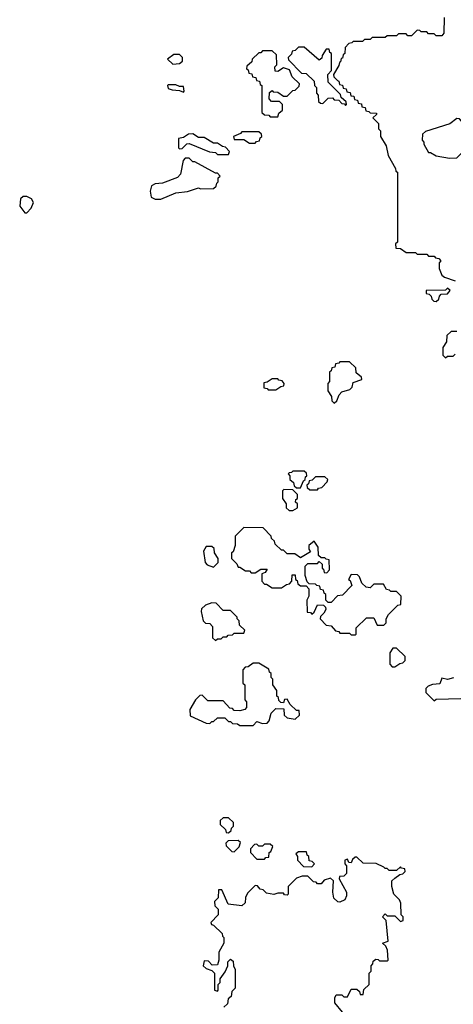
# Model space of a CAD drawing. Extents: x 2889633 to 3052318, y 540750 to 918690.
# Tile 182 of 256: x 2899058 to 2901356, y 731110 to 736335. Entities that reach past the tile are written whole.
import ezdxf

# ---------------------------------------------------------------- set-up
doc = ezdxf.new("R2010")
doc.units = 0

msp = doc.modelspace()

# ---------------------------------------------------------------- linework, layer by layer
at = {"layer": '0CON02XD'}
for points in [[(2901307, 736347), (2901306.1, 736263.9), (2901295, 736250), (2901265, 736250), (2901255, 736260), (2901225, 736260), (2901215, 736270), (2901185, 736270), (2901178.3, 736278.3), (2901165, 736280), (2901135, 736250), (2901115, 736250), (2901105, 736260), (2901065, 736260), (2901055, 736250), (2901005, 736250), (2900995, 736240), (2900925, 736240), (2900915, 736230), (2900885, 736230), (2900875, 736220), (2900825, 736220), (2900818.3, 736211.7), (2900801.7, 736208.3), (2900781.7, 736188.3), (2900780, 736155), (2900771.7, 736148.3), (2900768.3, 736131.7), (2900761.7, 736128.3), (2900758.3, 736111.7), (2900751.7, 736108.3), (2900748.3, 736091.7), (2900720, 736045), (2900721.7, 736031.7), (2900741.7, 736011.7), (2900748.3, 736008.3), (2900751.7, 735991.7), (2900768.3, 735988.3), (2900771.7, 735971.7), (2900788.3, 735968.3), (2900791.7, 735951.7), (2900808.3, 735948.3), (2900811.7, 735931.7), (2900828.3, 735928.3), (2900831.7, 735911.7), (2900848.3, 735908.3), (2900851.7, 735891.7), (2900868.3, 735888.3), (2900871.7, 735871.7), (2900888.3, 735868.3), (2900891.7, 735851.7), (2900908.3, 735848.3), (2900915, 735840), (2900948.3, 735838.3), (2900948.3, 735831.7), (2900930, 735815), (2900960, 735785), (2900960, 735755), (2900970, 735745), (2900970, 735715), (2901000, 735665), (2901010, 735615), (2901050, 735545), (2901051.7, 735531.7), (2901060, 735525), (2901060, 735155), (2901050, 735145), (2901051.7, 735121.7), (2901075, 735120), (2901105, 735100), (2901155, 735100), (2901165, 735090), (2901215, 735090), (2901225, 735080), (2901255, 735080), (2901261.7, 735071.7), (2901278.3, 735068.3), (2901290, 735055), (2901280, 735045), (2901280, 735015), (2901295, 734980), (2901308.3, 734968.3), (2901365, 734950)], [(2900425, 735820), (2900431.7, 735838.3), (2900450, 735855), (2900450, 735885), (2900435, 735900), (2900391.7, 735901.7), (2900380, 735915), (2900381.7, 735948.3), (2900395, 735960), (2900401.7, 735951.7), (2900425, 735950), (2900455, 735930), (2900475, 735930), (2900505, 735960), (2900518.3, 735961.7), (2900538.3, 735981.7), (2900540, 735995), (2900501.7, 736031.7), (2900488.3, 736068.3), (2900455, 736080), (2900425, 736060), (2900411.7, 736061.7), (2900410, 736085), (2900420, 736095), (2900418.3, 736148.3), (2900395, 736170), (2900345, 736170), (2900335, 736160), (2900325, 736160), (2900290, 736125), (2900288.3, 736111.7), (2900261.7, 736088.3), (2900260, 736075), (2900268.3, 736068.3), (2900271.7, 736051.7), (2900288.3, 736048.3), (2900291.7, 736031.7), (2900308.3, 736028.3), (2900311.7, 736011.7), (2900328.3, 736008.3), (2900331.7, 735991.7), (2900340, 735985), (2900341.7, 735841.7), (2900355, 735830), (2900378.3, 735828.3), (2900385, 735820), (2900425, 735820)], [(2900785, 735880), (2900790, 735885), (2900788.3, 735898.3), (2900761.7, 735921.7), (2900758.3, 735938.3), (2900693, 736003), (2900690, 736045), (2900710, 736065), (2900710, 736155), (2900701.7, 736161.7), (2900698.3, 736178.3), (2900681.7, 736178.3), (2900660, 736145), (2900658.3, 736131.7), (2900645, 736120), (2900565, 736190), (2900535, 736190), (2900518.3, 736171.7), (2900501.7, 736168.3), (2900498.3, 736151.7), (2900480, 736135), (2900481.7, 736121.7), (2900551.7, 736051.7), (2900575, 736050), (2900618.3, 736008.3), (2900620, 735985), (2900630, 735975), (2900630, 735945), (2900640, 735935), (2900641.7, 735901.7), (2900651.7, 735891.7), (2900665, 735890), (2900691.7, 735918.3), (2900715, 735920), (2900725, 735910), (2900748.3, 735908.3), (2900765, 735890), (2900778.3, 735888.3), (2900785, 735880)], [(2899868.3, 736098.3), (2899905, 736102.5), (2899920, 736115), (2899920, 736135), (2899905, 736150), (2899875, 736150), (2899840, 736125), (2899868.3, 736098.3)], [(2899925, 735950), (2899930, 735955), (2899925, 735980), (2899905, 735980), (2899885, 735990), (2899845, 735990), (2899840, 735985), (2899845, 735970), (2899865, 735962.5), (2899905, 735960), (2899925, 735950)], [(2901335, 735600), (2901375, 735602.5), (2901435, 735660), (2901445, 735660), (2901470, 735685), (2901470, 735705), (2901461.7, 735711.7), (2901458.3, 735728.3), (2901435, 735750), (2901420, 735755), (2901410, 735785), (2901388.3, 735808.3), (2901375, 735810), (2901337, 735783), (2901208.3, 735741.7), (2901191.7, 735728.3), (2901190, 735695), (2901200, 735685), (2901200, 735675), (2901225, 735630), (2901235, 735630), (2901265, 735612.5), (2901335, 735600)], [(2900305, 735680), (2900311.7, 735688.3), (2900328.3, 735691.7), (2900331.7, 735708.3), (2900340, 735715), (2900338.3, 735728.3), (2900325, 735740), (2900235, 735740), (2900228.3, 735731.7), (2900190, 735715), (2900195, 735700), (2900245, 735700), (2900275, 735680), (2900305, 735680)], [(2900165, 735620), (2900170, 735635), (2900148.3, 735658.3), (2900131.7, 735661.7), (2900105, 735680), (2900085, 735680), (2900035, 735710), (2900005, 735710), (2899975, 735730), (2899953, 735727), (2899925, 735710), (2899900, 735705), (2899900, 735655), (2899905, 735650), (2899918.3, 735651.7), (2899943, 735677), (2899955, 735677.5), (2900063, 735633), (2900095, 735630), (2900105, 735620), (2900165, 735620)], [(2899775, 735382.5), (2899805, 735383.3), (2899885, 735416), (2899946.1, 735423.9), (2900005, 735442.5), (2900015, 735437.5), (2900085, 735440), (2900098.3, 735451.7), (2900101.7, 735468.3), (2900110, 735475), (2900110, 735495), (2900120, 735505), (2900105, 735520), (2900095, 735520), (2899985, 735580), (2899975, 735580), (2899955, 735600), (2899935, 735600), (2899923, 735587), (2899910, 735515), (2899893, 735497), (2899815, 735466.7), (2899775, 735463.3), (2899756.4, 735453.6), (2899748.8, 735425), (2899753.9, 735393.9), (2899775, 735382.5)], [(2899095, 735310), (2899117.5, 735335), (2899130, 735365), (2899120, 735385), (2899095, 735397.5), (2899075, 735397.5), (2899062.5, 735385), (2899057.5, 735345), (2899085, 735310), (2899095, 735310)], [(2901265, 734840), (2901278.3, 734851.7), (2901281.7, 734868.3), (2901291.7, 734878.3), (2901325, 734880), (2901338.3, 734898.3), (2901325, 734910), (2901315, 734900), (2901211.7, 734898.3), (2901211.7, 734881.7), (2901228.3, 734878.3), (2901238.3, 734868.3), (2901241.7, 734851.7), (2901251.7, 734841.7), (2901265, 734840)], [(2901375, 734680), (2901345, 734680), (2901321.7, 734658.3), (2901320, 734625), (2901300, 734595), (2901300, 734555), (2901315, 734540), (2901325, 734550), (2901355, 734550), (2901365, 734560)], [(2900725, 734300), (2900738.3, 734311.7), (2900750, 734345), (2900765, 734360), (2900807, 734373), (2900820, 734385), (2900825, 734410), (2900870, 734425), (2900868.3, 734438.3), (2900841.7, 734461.7), (2900838.3, 734488.3), (2900805, 734520), (2900755, 734520), (2900748.3, 734511.7), (2900731.7, 734508.3), (2900728.3, 734491.7), (2900711.7, 734488.3), (2900708.3, 734471.7), (2900700, 734465), (2900700, 734415), (2900690, 734405), (2900690, 734365), (2900710, 734335), (2900711.7, 734311.7), (2900725, 734300)], [(2900415, 734370), (2900441.7, 734388.3), (2900458.3, 734391.7), (2900460, 734405), (2900448.3, 734418.3), (2900431.7, 734421.7), (2900425, 734430), (2900395, 734430), (2900368.3, 734411.7), (2900351.7, 734408.3), (2900351.7, 734381.7), (2900368.3, 734378.3), (2900375, 734370), (2900415, 734370)], [(2900545, 733850), (2900561.7, 733888.3), (2900570, 733895), (2900571.7, 733908.3), (2900580, 733915), (2900578.3, 733928.3), (2900565, 733940), (2900505, 733940), (2900498.3, 733931.7), (2900485, 733930), (2900480, 733925), (2900490, 733915), (2900490, 733895), (2900508.3, 733878.3), (2900511.7, 733861.7), (2900525, 733850), (2900545, 733850)], [(2900635, 733840), (2900641.7, 733848.3), (2900658.3, 733851.7), (2900687, 733883), (2900690, 733895), (2900675, 733910), (2900625, 733910), (2900608.3, 733891.7), (2900591.7, 733888.3), (2900588.3, 733871.7), (2900580, 733865), (2900581.7, 733851.7), (2900595, 733840), (2900635, 733840)], [(2900505, 733730), (2900530, 733745), (2900530, 733765), (2900520, 733775), (2900521.7, 733788.3), (2900530, 733795), (2900530, 733815), (2900505, 733840), (2900458.3, 733841.7), (2900450, 733835), (2900450, 733795), (2900470, 733765), (2900470, 733745), (2900485, 733730), (2900505, 733730)], [(2900835, 733070), (2900840, 733075), (2900841.7, 733108.3), (2900895, 733160), (2900935, 733160), (2900951.7, 733121.7), (2900988.3, 733121.7), (2901000, 733135), (2901000, 733155), (2901011.7, 733178.3), (2901061.7, 733228.3), (2901078.3, 733231.7), (2901080, 733275), (2901055, 733300), (2901025, 733300), (2901018.3, 733308.3), (2901001.7, 733311.7), (2900985, 733340), (2900935, 733340), (2900915, 733320), (2900893, 733323), (2900870, 733345), (2900858.3, 733378.3), (2900848.3, 733388.3), (2900815, 733390), (2900800, 733365), (2900808.3, 733358.3), (2900818.3, 733331.7), (2900768.3, 733281.7), (2900741.7, 733278.3), (2900708.3, 733241.7), (2900691.7, 733241.7), (2900680, 733255), (2900680, 733285), (2900671.7, 733291.7), (2900668.3, 733308.3), (2900651.7, 733311.7), (2900648.3, 733328.3), (2900631.7, 733331.7), (2900625, 733340), (2900591.7, 733341.7), (2900581.7, 733351.7), (2900570, 733385), (2900570, 733435), (2900585, 733450), (2900635, 733450), (2900645, 733460), (2900660, 733445), (2900660, 733425), (2900668.3, 733418.3), (2900671.7, 733401.7), (2900685, 733400), (2900700, 733415), (2900698.3, 733468.3), (2900681.7, 733471.7), (2900675, 733480), (2900655, 733480), (2900641.7, 733491.7), (2900640, 733535), (2900617.5, 733567.5), (2900590, 733545), (2900590, 733525), (2900598.3, 733511.7), (2900545, 733480), (2900515, 733500), (2900475, 733500), (2900455, 733520), (2900445, 733520), (2900411.7, 733551.7), (2900408.3, 733568.3), (2900391.7, 733581.7), (2900390, 733595), (2900348.3, 733638.3), (2900245, 733640), (2900200, 733595), (2900200, 733545), (2900188.3, 733511.7), (2900180, 733505), (2900180, 733475), (2900208.3, 733448.3), (2900215, 733430), (2900225, 733430), (2900255, 733410), (2900275, 733410), (2900285, 733400), (2900305, 733400), (2900335, 733420), (2900368.3, 733418.3), (2900358.3, 733401.7), (2900340, 733395), (2900340, 733355), (2900355, 733340), (2900365, 733340), (2900395, 733320), (2900445, 733320), (2900471.7, 733338.3), (2900488.3, 733341.7), (2900500, 733355), (2900501.7, 733388.3), (2900518.3, 733388.3), (2900520, 733365), (2900528.3, 733358.3), (2900531.7, 733341.7), (2900545, 733330), (2900575, 733330), (2900590, 733315), (2900590, 733275), (2900580, 733255), (2900581.7, 733191.7), (2900598.3, 733188.3), (2900605, 733180), (2900618.3, 733191.7), (2900635, 733230), (2900668.3, 733228.3), (2900678.3, 733218.3), (2900680, 733205), (2900670, 733185), (2900651.7, 733168.3), (2900650, 733155), (2900681.7, 733121.7), (2900708.3, 733118.3), (2900731.7, 733091.7), (2900748.3, 733088.3), (2900755, 733080), (2900805, 733080), (2900815, 733070), (2900835, 733070)], [(2900085, 733430), (2900110, 733455), (2900110, 733475), (2900090, 733505), (2900088.3, 733528.3), (2900075, 733540), (2900045, 733540), (2900032.5, 733515), (2900040, 733455), (2900051.7, 733441.7), (2900085, 733430)], [(2900095, 733040), (2900105, 733050), (2900125, 733050), (2900135, 733060), (2900155, 733060), (2900161.7, 733068.3), (2900185, 733070), (2900195, 733080), (2900245, 733080), (2900250, 733095), (2900221.7, 733121.7), (2900220, 733145), (2900210, 733155), (2900210, 733165), (2900175, 733200), (2900135, 733200), (2900098.3, 733238.3), (2900075, 733240), (2900041.7, 733228.3), (2900021.7, 733208.3), (2900020, 733195), (2900030, 733145), (2900041.7, 733131.7), (2900065, 733130), (2900080, 733115), (2900080, 733055), (2900095, 733040)], [(2901045, 732900), (2901071.7, 732918.3), (2901088.3, 732921.7), (2901100, 732935), (2901100, 732955), (2901055, 733000), (2901035, 733000), (2901020, 732975), (2901020, 732915), (2901031.7, 732901.7), (2901045, 732900)], [(2900295, 732590), (2900315, 732610), (2900345, 732600), (2900368.3, 732601.7), (2900380, 732615), (2900390, 732655), (2900415, 732680), (2900458.3, 732678.3), (2900460, 732645), (2900475, 732630), (2900517.5, 732622.5), (2900540, 732645), (2900538.3, 732668.3), (2900525, 732670), (2900491.7, 732701.7), (2900475, 732730), (2900461.7, 732728.3), (2900455, 732710), (2900441.7, 732711.7), (2900431.7, 732721.7), (2900428.3, 732738.3), (2900420, 732745), (2900420, 732775), (2900400, 732805), (2900400, 732835), (2900390, 732845), (2900390, 732865), (2900381.7, 732871.7), (2900378.3, 732888.3), (2900325, 732920), (2900295, 732920), (2900268.3, 732901.7), (2900251.7, 732898.3), (2900240, 732885), (2900240, 732815), (2900250, 732805), (2900250, 732725), (2900260, 732715), (2900260, 732685), (2900250, 732675), (2900225, 732667.5), (2900195, 732670), (2900185, 732680), (2900171.7, 732681.7), (2900135, 732720), (2900055, 732720), (2900025, 732750), (2900011.7, 732748.3), (2899990, 732725), (2899960, 732675), (2899961.7, 732641.7), (2900045, 732602.5), (2900065, 732600), (2900075, 732610), (2900085, 732610), (2900105, 732630), (2900145, 732630), (2900165, 732610), (2900175, 732610), (2900185, 732600), (2900211.7, 732598.3), (2900225, 732590), (2900295, 732590)], [(2901357, 732843), (2901325, 732833.3), (2901295, 732840), (2901285, 732810), (2901245, 732807.5), (2901221.7, 732798.3), (2901210, 732785), (2901210, 732765), (2901255, 732720), (2901265, 732730), (2901395, 732732.5)], [(2900165, 732020), (2900178.3, 732031.7), (2900180, 732045), (2900190, 732055), (2900190, 732075), (2900165, 732100), (2900135, 732100), (2900120, 732085), (2900120, 732065), (2900148.3, 732038.3), (2900151.7, 732021.7), (2900165, 732020)], [(2900195, 731920), (2900220, 731945), (2900228.3, 731968.3), (2900215, 731980), (2900161.7, 731978.3), (2900150, 731965), (2900151.7, 731951.7), (2900181.7, 731921.7), (2900195, 731920)], [(2900355, 731880), (2900361.7, 731888.3), (2900378.3, 731891.7), (2900380, 731915), (2900388.3, 731921.7), (2900398.3, 731948.3), (2900385, 731960), (2900355, 731960), (2900345, 731950), (2900325, 731950), (2900315, 731960), (2900301.7, 731958.3), (2900280, 731935), (2900280, 731915), (2900315, 731880), (2900355, 731880)], [(2900605, 731840), (2900620, 731855), (2900608.3, 731868.3), (2900591.7, 731871.7), (2900590, 731895), (2900581.7, 731901.7), (2900578.3, 731918.3), (2900535, 731920), (2900521.7, 731908.3), (2900530, 731895), (2900530, 731875), (2900561.7, 731841.7), (2900605, 731840)], [(2900768.3, 731068.3), (2900728.3, 731118.3), (2900727.5, 731145), (2900735, 731160), (2900765, 731160), (2900775, 731150), (2900795, 731150), (2900815, 731190), (2900845, 731190), (2900858.3, 731178.3), (2900861.7, 731161.7), (2900878.3, 731161.7), (2900881.7, 731188.3), (2900910, 731215), (2900910, 731275), (2900920, 731285), (2900920, 731315), (2900930, 731325), (2900931.7, 731338.3), (2900945, 731350), (2900958.3, 731348.3), (2900965, 731340), (2901005, 731340), (2901010, 731345), (2901007, 731397), (2900998.3, 731418.3), (2900980, 731435), (2901010, 731445), (2901000, 731555), (2900980, 731575), (2900995, 731590), (2901005, 731580), (2901045, 731580), (2901075, 731550), (2901090, 731555), (2901090, 731575), (2901080, 731585), (2901077, 731647), (2901070, 731665), (2901040, 731695), (2901030, 731735), (2901030, 731765), (2901045, 731780), (2901071.7, 731798.3), (2901088.3, 731801.7), (2901100, 731815), (2901098.3, 731828.3), (2901081.7, 731831.7), (2901075, 731840), (2901055, 731820), (2901015, 731820), (2901005, 731830), (2900995, 731830), (2900988.3, 731838.3), (2900947, 731857), (2900878.3, 731858.3), (2900845, 731890), (2900835, 731890), (2900821.7, 731878.3), (2900815, 731860), (2900801.7, 731861.7), (2900795, 731880), (2900780, 731875), (2900780, 731855), (2900790, 731845), (2900790, 731805), (2900775, 731790), (2900751.7, 731788.3), (2900750, 731775), (2900790, 731705), (2900790, 731685), (2900780, 731665), (2900755, 731652.5), (2900743, 731653), (2900723, 731673), (2900717.5, 731705), (2900720, 731765), (2900705, 731780), (2900671.7, 731768.3), (2900655, 731750), (2900635, 731750), (2900628.3, 731758.3), (2900615, 731760), (2900585, 731790), (2900555, 731790), (2900525, 731780), (2900480, 731735), (2900480, 731695), (2900475, 731690), (2900461.7, 731691.7), (2900455, 731700), (2900425, 731700), (2900405, 731692.5), (2900365, 731700), (2900348.3, 731718.3), (2900331.7, 731721.7), (2900318.3, 731738.3), (2900305, 731740), (2900265, 731700), (2900253.6, 731676.4), (2900251.7, 731648.3), (2900235, 731632.5), (2900161.7, 731641.7), (2900128.3, 731718.3), (2900111.7, 731718.3), (2900110, 731675), (2900090, 731655), (2900091.7, 731631.7), (2900110, 731615), (2900110, 731585), (2900070, 731545), (2900073.6, 731533.6), (2900085, 731530), (2900130, 731485), (2900131.7, 731471.7), (2900140, 731465), (2900140, 731435), (2900113, 731387), (2900112.5, 731345), (2900105, 731320), (2900078.3, 731318.3), (2900058.3, 731338.3), (2900035, 731340), (2900030, 731315), (2900045, 731300), (2900075, 731290), (2900090, 731275), (2900090, 731185), (2900105, 731180), (2900110, 731185), (2900110, 731215), (2900120, 731225), (2900120, 731245), (2900147, 731283), (2900160, 731315), (2900160, 731335), (2900175, 731350), (2900188.3, 731338.3), (2900190, 731315), (2900200, 731295), (2900200, 731195), (2900181.7, 731178.3), (2900178.3, 731151.7), (2900161.7, 731138.3), (2900158.3, 731111.7), (2900140, 731095)]]:
    msp.add_lwpolyline(points, dxfattribs=at)

doc.saveas('drawing.dxf')
